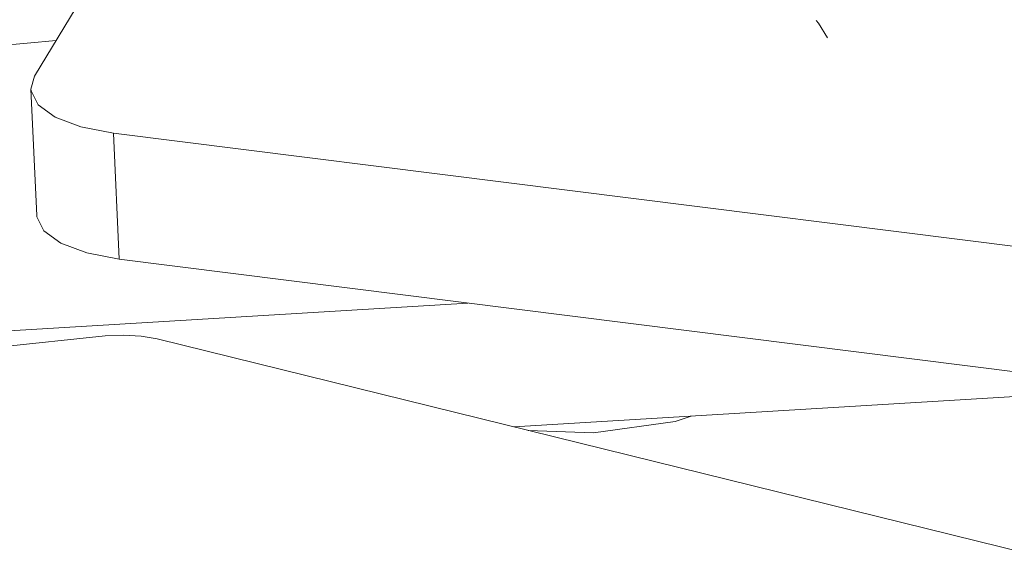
# Model space of a CAD drawing. Header units: millimetres. Extents: x 3925 to 5043, y -86 to 778.
# Tile 68 of 96: x 4736 to 4750, y 461 to 469. Entities that reach past the tile are written whole.
import ezdxf

# ---------------------------------------------------------------- set-up
doc = ezdxf.new("R2010")
doc.units = ezdxf.units.MM
doc.header["$LTSCALE"] = 46.255
doc.layers.add('ARAKNO_13891DXF_CONTINUOUS_LINE', color=7, linetype='CONTINUOUS')

msp = doc.modelspace()

# ---------------------------------------------------------------- linework, layer by layer
at = {"layer": 'ARAKNO_13891DXF_CONTINUOUS_LINE', "color": 7, "linetype": 'Continuous', "lineweight": 0}
for p, q in [((4738.0287, 471.7551), (4735.9701, 468.3562)), ((4747.4374, 469.1294), (4747.402, 469.1691)), ((4747.5681, 468.9179), (4747.4374, 469.1294)), ((4734.844, 468.744), (4736.2875, 468.8802)), ((4735.9165, 468.1645), (4735.9701, 468.3562)), ((4736.0015, 466.3177), (4735.9165, 468.1645)), ((4737.1227, 467.524), (4737.2077, 465.6772)), ((4762.8183, 464.2956), (4737.1227, 467.524)), ((4737.2077, 465.6772), (4762.9033, 462.4488)), ((4742.3054, 465.0368), (4728.8549, 464.2255)), ((4734.4355, 464.2909), (4737.0003, 464.5547)), ((4737.7629, 464.5136), (4763.2067, 458.2315)), ((4742.9798, 463.2256), (4752.2638, 463.7856))]:
    msp.add_line(p, q, dxfattribs=at)
for points in [[(4737.1227, 467.524), (4736.6465, 467.6162), (4736.2703, 467.7576), (4736.0214, 467.9374), (4735.9184, 468.142), (4735.9165, 468.1645)], [(4736.0015, 466.3177), (4736.0033, 466.2958), (4736.1062, 466.0909), (4736.3557, 465.9107), (4736.7326, 465.7692), (4737.2077, 465.6772)], [(4737.0003, 464.5547), (4737.2682, 464.5683), (4737.5287, 464.5543), (4737.7629, 464.5136)], [(4743.1883, 463.1741), (4744.1479, 463.14), (4745.3412, 463.3024), (4745.5747, 463.3821)]]:
    msp.add_lwpolyline(points, dxfattribs=at)

doc.saveas('drawing.dxf')
